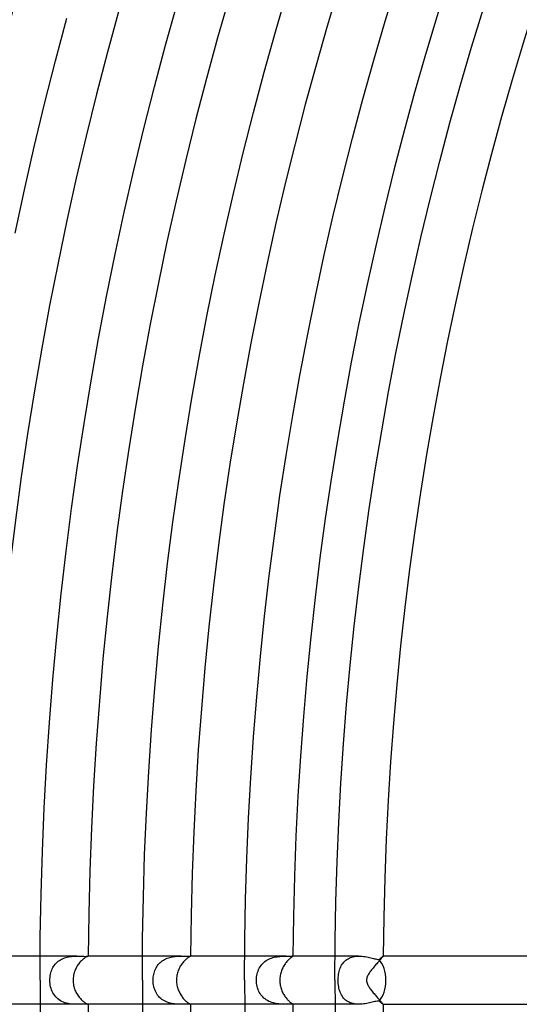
# Model space of a CAD drawing. Header units: millimetres. Extents: x -485 to 485, y -485 to 485.
# Tile 33 of 110: x -296 to -255, y -2 to 80. Entities that reach past the tile are written whole.
import ezdxf

# ---------------------------------------------------------------- set-up
doc = ezdxf.new("R2010")
doc.units = ezdxf.units.MM
doc.layers.add('HIDDEN', color=7, linetype='Continuous')
doc.layers.add('THICK', color=7, linetype='Continuous')

msp = doc.modelspace()

# ---------------------------------------------------------------- linework, layer by layer
at = {"layer": 'HIDDEN'}
for p, q in [((-291.447, 2), (-294.493, 2)), ((-292.99, 1.573), (-292.896, 1.641)), ((-292.896, 1.641), (-292.797, 1.703)), ((-292.797, 1.703), (-292.693, 1.76)), ((-292.693, 1.76), (-292.584, 1.81)), ((-292.584, 1.81), (-292.473, 1.853)), ((-292.473, 1.853), (-292.359, 1.889)), ((-292.359, 1.889), (-292.243, 1.92)), ((-292.243, 1.92), (-292.126, 1.945)), ((-292.126, 1.945), (-292.008, 1.964)), ((-292.008, 1.964), (-291.892, 1.979)), ((-291.892, 1.979), (-291.777, 1.989)), ((-291.777, 1.989), (-291.664, 1.996)), ((-291.664, 1.996), (-291.554, 1.999)), ((-291.554, 1.999), (-291.447, 2)), ((-291.447, 2), (-291.341, 1.999)), ((-291.341, 1.999), (-291.239, 1.997)), ((-291.239, 1.997), (-291.141, 1.994)), ((-291.141, 1.994), (-291.049, 1.991)), ((-291.049, 1.991), (-290.963, 1.988)), ((-290.963, 1.988), (-290.883, 1.986)), ((-290.883, 1.986), (-290.81, 1.984)), ((-290.81, 1.984), (-290.744, 1.984)), ((-290.744, 1.984), (-290.684, 1.984)), ((-290.684, 1.984), (-290.633, 1.986)), ((-290.633, 1.986), (-290.589, 1.988)), ((-290.589, 1.988), (-290.554, 1.991)), ((-290.554, 1.991), (-290.527, 1.994)), ((-290.527, 1.994), (-290.508, 1.997)), ((-290.508, 1.997), (-290.497, 1.999)), ((-290.497, 1.999), (-290.493, 2)), ((-290.493, 2), (-290.493, 2)), ((-290.493, 2), (-290.493, 2)), ((-290.493, 2), (-290.493, 2)), ((-290.493, 2), (-290.493, 2)), ((-290.493, 2), (-290.493, 2)), ((-290.493, 2), (-290.493, 2)), ((-282.767, 2), (-285.993, 2)), ((-284.347, 1.605), (-284.253, 1.668)), ((-284.253, 1.668), (-284.154, 1.725)), ((-284.154, 1.725), (-284.052, 1.776)), ((-284.052, 1.776), (-283.945, 1.821)), ((-283.945, 1.821), (-283.836, 1.86)), ((-283.836, 1.86), (-283.726, 1.894)), ((-283.726, 1.894), (-283.615, 1.921)), ((-283.615, 1.921), (-283.503, 1.944)), ((-283.503, 1.944), (-283.392, 1.962)), ((-283.392, 1.962), (-283.282, 1.976)), ((-283.282, 1.976), (-283.174, 1.986)), ((-283.174, 1.986), (-283.069, 1.993)), ((-283.069, 1.993), (-282.966, 1.997)), ((-282.966, 1.997), (-282.865, 1.999)), ((-282.865, 1.999), (-282.767, 2)), ((-282.767, 2), (-282.668, 2)), ((-282.668, 2), (-282.572, 1.998)), ((-282.572, 1.998), (-282.482, 1.997)), ((-282.482, 1.997), (-282.397, 1.995)), ((-282.397, 1.995), (-282.318, 1.994)), ((-282.318, 1.994), (-282.248, 1.994)), ((-282.248, 1.994), (-282.185, 1.994)), ((-282.185, 1.994), (-282.131, 1.995)), ((-282.131, 1.995), (-282.086, 1.996)), ((-282.086, 1.996), (-282.049, 1.998)), ((-282.049, 1.998), (-282.021, 2)), ((-282.021, 2), (-282.003, 2)), ((-281.993, 2), (-282.004, 2)), ((-282.003, 2), (-282, 2)), ((-282, 2), (-281.998, 2)), ((-281.998, 2), (-281.996, 2)), ((-281.996, 2), (-281.994, 1.999)), ((-281.994, 1.999), (-281.993, 1.999)), ((-281.993, 1.999), (-281.993, 1.998)), ((-274.043, 2), (-277.493, 2)), ((-275.716, 1.625), (-275.611, 1.69)), ((-275.611, 1.69), (-275.501, 1.748)), ((-275.501, 1.748), (-275.388, 1.798)), ((-275.388, 1.798), (-275.273, 1.842)), ((-275.273, 1.842), (-275.154, 1.88)), ((-275.154, 1.88), (-275.035, 1.911)), ((-275.035, 1.911), (-274.916, 1.936)), ((-274.916, 1.936), (-274.798, 1.956)), ((-274.798, 1.956), (-274.682, 1.971)), ((-274.682, 1.971), (-274.567, 1.982)), ((-274.567, 1.982), (-274.455, 1.99)), ((-274.455, 1.99), (-274.347, 1.995)), ((-274.347, 1.995), (-274.241, 1.998)), ((-274.241, 1.998), (-274.14, 2)), ((-274.14, 2), (-274.044, 2)), ((-274.044, 2), (-273.933, 2)), ((-273.933, 2), (-273.833, 2)), ((-273.833, 2), (-273.745, 1.999)), ((-273.745, 1.999), (-273.669, 1.999)), ((-273.669, 1.999), (-273.606, 2)), ((-273.606, 2), (-273.557, 2)), ((-273.557, 2), (-273.537, 2)), ((-273.493, 2), (-273.557, 2)), ((-273.537, 2), (-273.521, 2)), ((-273.521, 2), (-273.508, 1.999)), ((-273.508, 1.999), (-273.5, 1.997)), ((-273.5, 1.997), (-273.494, 1.994)), ((-273.494, 1.994), (-273.493, 1.991)), ((-268, 2), (-269.993, 2)), ((-269.177, 1.588), (-269.094, 1.66)), ((-269.094, 1.66), (-269.005, 1.725)), ((-269.005, 1.725), (-268.911, 1.784)), ((-268.911, 1.784), (-268.811, 1.836)), ((-268.811, 1.836), (-268.705, 1.881)), ((-268.705, 1.881), (-268.594, 1.919)), ((-268.594, 1.919), (-268.48, 1.949)), ((-268.48, 1.949), (-268.362, 1.972)), ((-268.362, 1.972), (-268.243, 1.988)), ((-268.243, 1.988), (-268.121, 1.997)), ((-268.121, 1.997), (-267.997, 2)), ((-267.997, 2), (-267.869, 1.997)), ((-267.869, 1.997), (-267.742, 1.988)), ((-267.742, 1.988), (-267.616, 1.974)), ((-267.616, 1.974), (-267.491, 1.957)), ((-267.491, 1.957), (-267.369, 1.936)), ((-267.369, 1.936), (-267.25, 1.912)), ((-267.25, 1.912), (-267.134, 1.887)), ((-267.134, 1.887), (-267.021, 1.861)), ((-267.021, 1.861), (-266.913, 1.835)), ((-266.913, 1.835), (-266.808, 1.809)), ((-266.808, 1.809), (-266.707, 1.785)), ((-266.707, 1.785), (-266.609, 1.763)), ((-266.609, 1.763), (-266.515, 1.743)), ((-266.515, 1.743), (-266.425, 1.728)), ((-266.425, 1.728), (-266.341, 1.717)), ((-266.341, 1.717), (-266.3, 1.753)), ((-266.3, 1.753), (-266.262, 1.786)), ((-266.262, 1.786), (-266.225, 1.818)), ((-266.225, 1.818), (-266.191, 1.848)), ((-266.191, 1.848), (-266.158, 1.875)), ((-266.158, 1.875), (-266.129, 1.9)), ((-266.129, 1.9), (-266.102, 1.923)), ((-266.102, 1.923), (-266.077, 1.943)), ((-266.077, 1.943), (-266.056, 1.96)), ((-266.056, 1.96), (-266.037, 1.974)), ((-266.037, 1.974), (-266.022, 1.985)), ((-266.022, 1.985), (-266.01, 1.994)), ((-266.01, 1.994), (-266.001, 1.998)), ((-266.001, 1.998), (-265.995, 2)), ((-265.992, 2), (-265.995, 2)), ((-265.995, 2), (-265.994, 2)), ((-265.994, 2), (-265.994, 2)), ((-265.994, 2), (-265.993, 1.999)), ((-265.993, 1.999), (-265.993, 1.999)), ((-265.993, 1.999), (-265.993, 1.998)), ((-265.993, 1.998), (-265.992, 1.997)), ((-293.569, 0.73), (-293.529, 0.84)), ((-293.529, 0.84), (-293.483, 0.946)), ((-293.483, 0.946), (-293.431, 1.049)), ((-293.431, 1.049), (-293.373, 1.147)), ((-293.373, 1.147), (-293.309, 1.242)), ((-293.309, 1.242), (-293.239, 1.332)), ((-293.239, 1.332), (-293.162, 1.417)), ((-293.162, 1.417), (-293.079, 1.498)), ((-293.079, 1.498), (-292.99, 1.573)), ((-284.992, 0.71), (-284.953, 0.818)), ((-284.953, 0.818), (-284.909, 0.922)), ((-284.909, 0.922), (-284.859, 1.022)), ((-284.859, 1.022), (-284.803, 1.118)), ((-284.803, 1.118), (-284.742, 1.211)), ((-284.742, 1.211), (-284.674, 1.299)), ((-284.674, 1.299), (-284.601, 1.383)), ((-284.601, 1.383), (-284.522, 1.462)), ((-284.522, 1.462), (-284.437, 1.537)), ((-284.437, 1.537), (-284.347, 1.605)), ((-276.387, 0.765), (-276.34, 0.882)), ((-276.34, 0.882), (-276.285, 0.994)), ((-276.285, 0.994), (-276.223, 1.101)), ((-276.223, 1.101), (-276.155, 1.203)), ((-276.155, 1.203), (-276.08, 1.299)), ((-276.08, 1.299), (-275.999, 1.389)), ((-275.999, 1.389), (-275.911, 1.474)), ((-275.911, 1.474), (-275.817, 1.552)), ((-275.817, 1.552), (-275.716, 1.625)), ((-269.65, 0.721), (-269.62, 0.833)), ((-269.62, 0.833), (-269.584, 0.942)), ((-269.584, 0.942), (-269.543, 1.048)), ((-269.543, 1.048), (-269.497, 1.149)), ((-269.497, 1.149), (-269.445, 1.247)), ((-269.445, 1.247), (-269.387, 1.339)), ((-269.387, 1.339), (-269.323, 1.427)), ((-269.323, 1.427), (-269.253, 1.51)), ((-269.253, 1.51), (-269.177, 1.588)), ((-293.684, 0), (-293.68, 0.128)), ((-293.68, -0.14), (-293.684, 0)), ((-293.68, 0.128), (-293.67, 0.254)), ((-293.67, 0.254), (-293.654, 0.378)), ((-293.654, 0.378), (-293.632, 0.499)), ((-293.632, 0.499), (-293.603, 0.616)), ((-293.603, 0.616), (-293.569, 0.73)), ((-285.103, 0), (-285.1, 0.123)), ((-285.1, -0.133), (-285.103, 0)), ((-285.1, 0.123), (-285.091, 0.245)), ((-285.091, 0.245), (-285.075, 0.366)), ((-285.075, 0.366), (-285.053, 0.484)), ((-285.053, 0.484), (-285.026, 0.599)), ((-285.026, 0.599), (-284.992, 0.71)), ((-276.521, 0), (-276.518, 0.131)), ((-276.517, -0.13), (-276.521, 0)), ((-276.518, 0.131), (-276.506, 0.261)), ((-276.506, 0.261), (-276.488, 0.39)), ((-276.488, 0.39), (-276.462, 0.518)), ((-276.462, 0.518), (-276.428, 0.644)), ((-276.428, 0.644), (-276.387, 0.765)), ((-269.732, 0), (-269.73, 0.123)), ((-269.73, 0.123), (-269.723, 0.245)), ((-269.723, 0.245), (-269.712, 0.367)), ((-269.712, 0.367), (-269.696, 0.487)), ((-269.696, 0.487), (-269.676, 0.605)), ((-269.676, 0.605), (-269.65, 0.721)), ((-293.668, -0.278), (-293.68, -0.14)), ((-293.648, -0.415), (-293.668, -0.278)), ((-293.62, -0.55), (-293.648, -0.415)), ((-293.584, -0.682), (-293.62, -0.55)), ((-293.541, -0.81), (-293.584, -0.682)), ((-293.489, -0.933), (-293.541, -0.81)), ((-285.089, -0.266), (-285.1, -0.133)), ((-285.07, -0.397), (-285.089, -0.266)), ((-285.044, -0.526), (-285.07, -0.397)), ((-285.01, -0.653), (-285.044, -0.526)), ((-284.969, -0.776), (-285.01, -0.653)), ((-284.921, -0.896), (-284.969, -0.776)), ((-276.507, -0.259), (-276.517, -0.13)), ((-276.488, -0.387), (-276.507, -0.259)), ((-276.463, -0.513), (-276.488, -0.387)), ((-276.43, -0.637), (-276.463, -0.513)), ((-276.39, -0.758), (-276.43, -0.637)), ((-276.342, -0.875), (-276.39, -0.758)), ((-269.73, -0.136), (-269.732, 0)), ((-269.721, -0.272), (-269.73, -0.136)), ((-269.707, -0.406), (-269.721, -0.272)), ((-269.688, -0.535), (-269.707, -0.406)), ((-269.664, -0.66), (-269.688, -0.535)), ((-269.635, -0.78), (-269.664, -0.66)), ((-269.6, -0.895), (-269.635, -0.78)), ((-293.429, -1.052), (-293.489, -0.933)), ((-293.361, -1.166), (-293.429, -1.052)), ((-293.285, -1.274), (-293.361, -1.166)), ((-293.201, -1.375), (-293.285, -1.274)), ((-293.11, -1.469), (-293.201, -1.375)), ((-293.011, -1.556), (-293.11, -1.469)), ((-292.905, -1.635), (-293.011, -1.556)), ((-292.794, -1.705), (-292.905, -1.635)), ((-284.864, -1.011), (-284.921, -0.896)), ((-284.8, -1.122), (-284.864, -1.011)), ((-284.729, -1.228), (-284.8, -1.122)), ((-284.65, -1.327), (-284.729, -1.228)), ((-284.565, -1.421), (-284.65, -1.327)), ((-284.472, -1.507), (-284.565, -1.421)), ((-284.372, -1.587), (-284.472, -1.507)), ((-284.267, -1.659), (-284.372, -1.587)), ((-276.287, -0.989), (-276.342, -0.875)), ((-276.225, -1.098), (-276.287, -0.989)), ((-276.156, -1.202), (-276.225, -1.098)), ((-276.079, -1.3), (-276.156, -1.202)), ((-275.995, -1.393), (-276.079, -1.3)), ((-275.904, -1.48), (-275.995, -1.393)), ((-275.808, -1.559), (-275.904, -1.48)), ((-275.706, -1.632), (-275.808, -1.559)), ((-275.598, -1.697), (-275.706, -1.632)), ((-269.561, -1.005), (-269.6, -0.895)), ((-269.516, -1.11), (-269.561, -1.005)), ((-269.465, -1.211), (-269.516, -1.11)), ((-269.407, -1.308), (-269.465, -1.211)), ((-269.344, -1.4), (-269.407, -1.308)), ((-269.274, -1.487), (-269.344, -1.4)), ((-269.198, -1.568), (-269.274, -1.487)), ((-269.115, -1.643), (-269.198, -1.568)), ((-291.447, -2), (-294.493, -2)), ((-292.678, -1.767), (-292.794, -1.705)), ((-292.557, -1.821), (-292.678, -1.767)), ((-292.432, -1.867), (-292.557, -1.821)), ((-292.305, -1.904), (-292.432, -1.867)), ((-292.177, -1.935), (-292.305, -1.904)), ((-292.05, -1.958), (-292.177, -1.935)), ((-291.923, -1.975), (-292.05, -1.958)), ((-291.799, -1.987), (-291.923, -1.975)), ((-291.678, -1.995), (-291.799, -1.987)), ((-291.56, -1.999), (-291.678, -1.995)), ((-291.447, -2), (-291.56, -1.999)), ((-291.331, -1.999), (-291.447, -2)), ((-291.22, -1.996), (-291.331, -1.999)), ((-291.114, -1.993), (-291.22, -1.996)), ((-291.013, -1.99), (-291.114, -1.993)), ((-290.919, -1.986), (-291.013, -1.99)), ((-290.832, -1.984), (-290.919, -1.986)), ((-290.753, -1.983), (-290.832, -1.984)), ((-290.684, -1.984), (-290.753, -1.983)), ((-290.626, -1.986), (-290.684, -1.984)), ((-290.578, -1.989), (-290.626, -1.986)), ((-290.541, -1.992), (-290.578, -1.989)), ((-290.514, -1.996), (-290.541, -1.992)), ((-290.498, -1.999), (-290.514, -1.996)), ((-290.493, -2), (-290.498, -1.999)), ((-290.493, -2), (-290.493, -2)), ((-290.493, -2), (-290.493, -2)), ((-290.493, -2), (-290.493, -2)), ((-290.493, -2), (-290.493, -2)), ((-290.493, -2), (-290.493, -2)), ((-290.493, -2), (-290.493, -2)), ((-282.766, -2), (-285.993, -2)), ((-284.157, -1.723), (-284.267, -1.659)), ((-284.044, -1.78), (-284.157, -1.723)), ((-283.926, -1.829), (-284.044, -1.78)), ((-283.805, -1.871), (-283.926, -1.829)), ((-283.683, -1.905), (-283.805, -1.871)), ((-283.561, -1.933), (-283.683, -1.905)), ((-283.439, -1.955), (-283.561, -1.933)), ((-283.319, -1.972), (-283.439, -1.955)), ((-283.202, -1.984), (-283.319, -1.972)), ((-283.088, -1.992), (-283.202, -1.984)), ((-282.977, -1.997), (-283.088, -1.992)), ((-282.87, -1.999), (-282.977, -1.997)), ((-282.767, -2), (-282.87, -1.999)), ((-282.659, -1.999), (-282.767, -2)), ((-282.556, -1.998), (-282.659, -1.999)), ((-282.46, -1.996), (-282.556, -1.998)), ((-282.37, -1.995), (-282.46, -1.996)), ((-282.287, -1.994), (-282.37, -1.995)), ((-282.214, -1.994), (-282.287, -1.994)), ((-282.151, -1.995), (-282.214, -1.994)), ((-282.098, -1.996), (-282.151, -1.995)), ((-282.056, -1.998), (-282.098, -1.996)), ((-282.024, -1.999), (-282.056, -1.998)), ((-282.004, -2), (-282.024, -1.999)), ((-282, -2), (-282.004, -2)), ((-281.993, -2), (-282.004, -2)), ((-281.998, -2), (-282, -2)), ((-281.996, -2), (-281.998, -2)), ((-281.994, -1.999), (-281.996, -2)), ((-281.993, -1.999), (-281.994, -1.999)), ((-281.993, -1.998), (-281.993, -1.999)), ((-274.043, -2), (-277.493, -2)), ((-275.486, -1.755), (-275.598, -1.697)), ((-275.371, -1.805), (-275.486, -1.755)), ((-275.254, -1.848), (-275.371, -1.805)), ((-275.136, -1.885), (-275.254, -1.848)), ((-275.017, -1.915), (-275.136, -1.885)), ((-274.898, -1.939), (-275.017, -1.915)), ((-274.781, -1.958), (-274.898, -1.939)), ((-274.667, -1.973), (-274.781, -1.958)), ((-274.554, -1.983), (-274.667, -1.973)), ((-274.445, -1.991), (-274.554, -1.983)), ((-274.339, -1.996), (-274.445, -1.991)), ((-274.236, -1.998), (-274.339, -1.996)), ((-274.138, -2), (-274.236, -1.998)), ((-274.044, -2), (-274.138, -2)), ((-273.948, -2), (-274.044, -2)), ((-273.86, -1.999), (-273.948, -2)), ((-273.78, -1.999), (-273.86, -1.999)), ((-273.71, -1.999), (-273.78, -1.999)), ((-273.649, -1.999), (-273.71, -1.999)), ((-273.598, -2), (-273.649, -1.999)), ((-273.557, -2), (-273.598, -2)), ((-273.537, -2), (-273.557, -2)), ((-273.493, -2), (-273.557, -2)), ((-273.521, -1.999), (-273.537, -2)), ((-273.508, -1.999), (-273.521, -1.999)), ((-273.5, -1.997), (-273.508, -1.999)), ((-273.494, -1.995), (-273.5, -1.997)), ((-273.493, -1.991), (-273.494, -1.995)), ((-268, -2), (-269.993, -2)), ((-269.026, -1.711), (-269.115, -1.643)), ((-268.93, -1.773), (-269.026, -1.711)), ((-268.828, -1.828), (-268.93, -1.773)), ((-268.72, -1.875), (-268.828, -1.828)), ((-268.609, -1.914), (-268.72, -1.875)), ((-268.492, -1.946), (-268.609, -1.914)), ((-268.372, -1.97), (-268.492, -1.946)), ((-268.248, -1.987), (-268.372, -1.97)), ((-268.124, -1.997), (-268.248, -1.987)), ((-267.998, -2), (-268.124, -1.997)), ((-267.868, -1.997), (-267.998, -2)), ((-267.738, -1.988), (-267.868, -1.997)), ((-267.609, -1.974), (-267.738, -1.988)), ((-267.482, -1.955), (-267.609, -1.974)), ((-267.358, -1.934), (-267.482, -1.955)), ((-267.236, -1.909), (-267.358, -1.934)), ((-267.119, -1.883), (-267.236, -1.909)), ((-267.004, -1.857), (-267.119, -1.883)), ((-266.894, -1.83), (-267.004, -1.857)), ((-266.789, -1.804), (-266.894, -1.83)), ((-266.688, -1.78), (-266.789, -1.804)), ((-266.592, -1.759), (-266.688, -1.78)), ((-266.502, -1.741), (-266.592, -1.759)), ((-266.418, -1.727), (-266.502, -1.741)), ((-266.341, -1.717), (-266.418, -1.727)), ((-266.301, -1.753), (-266.341, -1.717)), ((-266.262, -1.786), (-266.301, -1.753)), ((-266.225, -1.818), (-266.262, -1.786)), ((-266.191, -1.848), (-266.225, -1.818)), ((-266.159, -1.875), (-266.191, -1.848)), ((-266.129, -1.9), (-266.159, -1.875)), ((-266.102, -1.923), (-266.129, -1.9)), ((-266.077, -1.943), (-266.102, -1.923)), ((-266.056, -1.96), (-266.077, -1.943)), ((-266.038, -1.974), (-266.056, -1.96)), ((-266.022, -1.985), (-266.038, -1.974)), ((-266.01, -1.993), (-266.022, -1.985)), ((-266.001, -1.998), (-266.01, -1.993)), ((-265.995, -2), (-266.001, -1.998)), ((-265.995, -2), (-265.992, -2)), ((-265.994, -2), (-265.995, -2)), ((-265.993, -1.999), (-265.994, -2)), ((-265.994, -2), (-265.994, -2)), ((-265.992, -1.997), (-265.993, -1.998)), ((-265.993, -1.998), (-265.993, -1.999)), ((-265.993, -1.999), (-265.993, -1.999))]:
    msp.add_line(p, q, dxfattribs=at)
for start_param, end_param in [(-1.570796, -0.538305), (-2.603287, -1.570796)]:
    msp.add_ellipse((-266.944, 0), major_axis=(0, 2), ratio=0.588403, start_param=start_param, end_param=end_param, dxfattribs=at)
at = {"layer": 'THICK'}
for p, q in [((-265.824, 79.648), (-264.839, 82.866)), ((-274.942, 78.758), (-273.967, 82.087)), ((-284.076, 77.659), (-283.113, 81.099)), ((-258.64, 77.495), (-257.681, 80.626)), ((-293.223, 76.349), (-292.275, 79.9)), ((-266.771, 76.417), (-265.824, 79.648)), ((-275.877, 75.417), (-274.942, 78.758)), ((-284.997, 74.208), (-284.076, 77.659)), ((-259.561, 74.352), (-258.64, 77.495)), ((-294.128, 72.787), (-293.223, 76.349)), ((-267.678, 73.176), (-266.771, 76.417)), ((-276.772, 72.066), (-275.877, 75.417)), ((-285.876, 70.745), (-284.997, 74.208)), ((-260.443, 71.198), (-259.561, 74.352)), ((-294.989, 69.214), (-294.128, 72.787)), ((-268.546, 69.924), (-267.678, 73.176)), ((-277.625, 68.703), (-276.772, 72.066)), ((-261.288, 68.034), (-260.443, 71.198)), ((-286.714, 67.273), (-285.876, 70.745)), ((-269.374, 66.661), (-268.546, 69.924)), ((-295.807, 65.631), (-294.989, 69.214)), ((-278.438, 65.331), (-277.625, 68.703)), ((-262.094, 64.86), (-261.288, 68.034)), ((-287.508, 63.79), (-286.714, 67.273)), ((-270.163, 63.389), (-269.374, 66.661)), ((-296.581, 62.038), (-295.807, 65.631)), ((-279.21, 61.949), (-278.438, 65.331)), ((-262.861, 61.676), (-262.094, 64.86)), ((-288.261, 60.298), (-287.508, 63.79)), ((-270.912, 60.108), (-270.163, 63.389)), ((-279.941, 58.558), (-279.21, 61.949)), ((-263.59, 58.483), (-262.861, 61.676)), ((-288.971, 56.797), (-288.261, 60.298)), ((-271.621, 56.817), (-270.912, 60.108)), ((-280.631, 55.158), (-279.941, 58.558)), ((-264.28, 55.282), (-263.59, 58.483)), ((-289.639, 53.288), (-288.971, 56.797)), ((-272.29, 53.518), (-271.621, 56.817)), ((-281.279, 51.75), (-280.631, 55.158)), ((-264.931, 52.072), (-264.28, 55.282)), ((-290.264, 49.771), (-289.639, 53.288)), ((-272.919, 50.212), (-272.29, 53.518)), ((-281.886, 48.334), (-281.279, 51.75)), ((-265.543, 48.855), (-264.931, 52.072)), ((-273.508, 46.898), (-272.919, 50.212)), ((-290.846, 46.246), (-290.264, 49.771)), ((-282.452, 44.912), (-281.886, 48.334)), ((-266.116, 45.63), (-265.543, 48.855)), ((-274.057, 43.577), (-273.508, 46.898)), ((-291.386, 42.715), (-290.846, 46.246)), ((-266.65, 42.399), (-266.116, 45.63)), ((-282.976, 41.482), (-282.452, 44.912)), ((-274.566, 40.249), (-274.057, 43.577)), ((-291.882, 39.178), (-291.386, 42.715)), ((-267.145, 39.162), (-266.65, 42.399)), ((-283.458, 38.047), (-282.976, 41.482)), ((-275.034, 36.916), (-274.566, 40.249)), ((-292.336, 35.634), (-291.882, 39.178)), ((-267.6, 35.918), (-267.145, 39.162)), ((-283.899, 34.606), (-283.458, 38.047)), ((-275.461, 33.577), (-275.034, 36.916)), ((-292.747, 32.086), (-292.336, 35.634)), ((-268.016, 32.67), (-267.6, 35.918)), ((-284.297, 31.16), (-283.899, 34.606)), ((-275.848, 30.234), (-275.461, 33.577)), ((-293.115, 28.533), (-292.747, 32.086)), ((-268.393, 29.417), (-268.016, 32.67)), ((-284.655, 27.709), (-284.297, 31.16)), ((-276.195, 26.886), (-275.848, 30.234)), ((-268.73, 26.159), (-268.393, 29.417)), ((-293.439, 24.975), (-293.115, 28.533)), ((-284.97, 24.254), (-284.655, 27.709)), ((-276.5, 23.534), (-276.195, 26.886)), ((-269.027, 22.898), (-268.73, 26.159)), ((-293.72, 21.414), (-293.439, 24.975)), ((-285.243, 20.796), (-284.97, 24.254)), ((-276.765, 20.178), (-276.5, 23.534)), ((-269.285, 19.633), (-269.027, 22.898)), ((-293.959, 17.85), (-293.72, 21.414)), ((-285.474, 17.335), (-285.243, 20.796)), ((-276.99, 16.82), (-276.765, 20.178)), ((-269.504, 16.365), (-269.285, 19.633)), ((-294.153, 14.283), (-293.959, 17.85)), ((-285.663, 13.871), (-285.474, 17.335)), ((-277.173, 13.459), (-276.99, 16.82)), ((-269.682, 13.095), (-269.504, 16.365)), ((-294.305, 10.714), (-294.153, 14.283)), ((-285.811, 10.405), (-285.663, 13.871)), ((-277.316, 10.096), (-277.173, 13.459)), ((-269.821, 9.823), (-269.682, 13.095)), ((-294.413, 7.144), (-294.305, 10.714)), ((-285.916, 6.938), (-285.811, 10.405)), ((-277.418, 6.731), (-277.316, 10.096)), ((-269.921, 6.549), (-269.821, 9.823)), ((-294.478, 3.572), (-294.413, 7.144)), ((-285.979, 3.469), (-285.916, 6.938)), ((-277.48, 3.366), (-277.418, 6.731)), ((-269.98, 3.275), (-269.921, 6.549)), ((-294.5, 0), (-294.478, 3.572)), ((-286, 0), (-285.979, 3.469)), ((-277.5, 0), (-277.48, 3.366)), ((-270, 0), (-269.98, 3.275)), ((-294.493, 2), (-299.003, 2)), ((-291.01, 1.673), (-291.069, 1.617)), ((-290.953, 1.724), (-291.01, 1.673)), ((-290.897, 1.77), (-290.953, 1.724)), ((-290.843, 1.812), (-290.897, 1.77)), ((-290.791, 1.848), (-290.843, 1.812)), ((-290.742, 1.881), (-290.791, 1.848)), ((-290.697, 1.908), (-290.742, 1.881)), ((-290.656, 1.931), (-290.697, 1.908)), ((-290.619, 1.95), (-290.656, 1.931)), ((-290.586, 1.966), (-290.619, 1.95)), ((-290.559, 1.978), (-290.586, 1.966)), ((-290.536, 1.987), (-290.559, 1.978)), ((-290.518, 1.993), (-290.536, 1.987)), ((-290.504, 1.997), (-290.518, 1.993)), ((-290.496, 1.999), (-290.504, 1.997)), ((-290.493, 2), (-290.496, 1.999)), ((-285.993, 2), (-290.493, 2)), ((-282.476, 1.64), (-282.53, 1.584)), ((-282.422, 1.693), (-282.476, 1.64)), ((-282.369, 1.74), (-282.422, 1.693)), ((-282.318, 1.783), (-282.369, 1.74)), ((-282.27, 1.822), (-282.318, 1.783)), ((-282.225, 1.855), (-282.27, 1.822)), ((-282.183, 1.885), (-282.225, 1.855)), ((-282.144, 1.91), (-282.183, 1.885)), ((-282.11, 1.931), (-282.144, 1.91)), ((-282.079, 1.949), (-282.11, 1.931)), ((-282.053, 1.964), (-282.079, 1.949)), ((-282.032, 1.975), (-282.053, 1.964)), ((-282.015, 1.984), (-282.032, 1.975)), ((-282.003, 1.99), (-282.015, 1.984)), ((-281.995, 1.995), (-282.003, 1.99)), ((-281.993, 1.998), (-281.995, 1.995)), ((-277.493, 2), (-281.993, 2)), ((-273.895, 1.655), (-273.945, 1.602)), ((-273.847, 1.704), (-273.895, 1.655)), ((-273.799, 1.748), (-273.847, 1.704)), ((-273.754, 1.789), (-273.799, 1.748)), ((-273.711, 1.824), (-273.754, 1.789)), ((-273.672, 1.856), (-273.711, 1.824)), ((-273.636, 1.883), (-273.672, 1.856)), ((-273.603, 1.907), (-273.636, 1.883)), ((-273.574, 1.928), (-273.603, 1.907)), ((-273.55, 1.945), (-273.574, 1.928)), ((-273.529, 1.959), (-273.55, 1.945)), ((-273.513, 1.97), (-273.529, 1.959)), ((-273.502, 1.979), (-273.513, 1.97)), ((-273.495, 1.986), (-273.502, 1.979)), ((-273.493, 1.991), (-273.495, 1.986)), ((-269.993, 2), (-273.493, 2)), ((-266.259, 1.675), (-266.308, 1.619)), ((-266.213, 1.727), (-266.259, 1.675)), ((-266.17, 1.776), (-266.213, 1.727)), ((-266.13, 1.821), (-266.17, 1.776)), ((-266.095, 1.862), (-266.13, 1.821)), ((-266.065, 1.898), (-266.095, 1.862)), ((-266.04, 1.929), (-266.065, 1.898)), ((-266.019, 1.954), (-266.04, 1.929)), ((-266.005, 1.975), (-266.019, 1.954)), ((-265.996, 1.989), (-266.005, 1.975)), ((-265.992, 1.997), (-265.996, 1.989)), ((-244.992, 2), (-265.992, 2)), ((-291.594, 0.823), (-291.631, 0.726)), ((-291.554, 0.917), (-291.594, 0.823)), ((-291.509, 1.009), (-291.554, 0.917)), ((-291.462, 1.098), (-291.509, 1.009)), ((-291.411, 1.184), (-291.462, 1.098)), ((-291.358, 1.266), (-291.411, 1.184)), ((-291.302, 1.345), (-291.358, 1.266)), ((-291.245, 1.419), (-291.302, 1.345)), ((-291.187, 1.489), (-291.245, 1.419)), ((-291.128, 1.555), (-291.187, 1.489)), ((-291.069, 1.617), (-291.128, 1.555)), ((-282.98, 0.893), (-283.017, 0.801)), ((-282.939, 0.983), (-282.98, 0.893)), ((-282.895, 1.071), (-282.939, 0.983)), ((-282.848, 1.155), (-282.895, 1.071)), ((-282.799, 1.235), (-282.848, 1.155)), ((-282.747, 1.313), (-282.799, 1.235)), ((-282.694, 1.387), (-282.747, 1.313)), ((-282.64, 1.457), (-282.694, 1.387)), ((-282.585, 1.522), (-282.64, 1.457)), ((-282.53, 1.584), (-282.585, 1.522)), ((-274.41, 0.863), (-274.444, 0.773)), ((-274.372, 0.951), (-274.41, 0.863)), ((-274.332, 1.036), (-274.372, 0.951)), ((-274.289, 1.119), (-274.332, 1.036)), ((-274.243, 1.199), (-274.289, 1.119)), ((-274.196, 1.275), (-274.243, 1.199)), ((-274.148, 1.348), (-274.196, 1.275)), ((-274.098, 1.417), (-274.148, 1.348)), ((-274.047, 1.483), (-274.098, 1.417)), ((-273.996, 1.545), (-274.047, 1.483)), ((-273.945, 1.602), (-273.996, 1.545)), ((-266.949, 0.866), (-267.006, 0.792)), ((-266.891, 0.94), (-266.949, 0.866)), ((-266.831, 1.014), (-266.891, 0.94)), ((-266.77, 1.087), (-266.831, 1.014)), ((-266.71, 1.159), (-266.77, 1.087)), ((-266.649, 1.23), (-266.71, 1.159)), ((-266.589, 1.299), (-266.649, 1.23)), ((-266.53, 1.367), (-266.589, 1.299)), ((-266.472, 1.433), (-266.53, 1.367)), ((-266.415, 1.498), (-266.472, 1.433)), ((-266.361, 1.559), (-266.415, 1.498)), ((-266.308, 1.619), (-266.361, 1.559)), ((-291.754, 0.106), (-291.756, 0)), ((-291.746, 0.212), (-291.754, 0.106)), ((-291.733, 0.317), (-291.746, 0.212)), ((-291.715, 0.421), (-291.733, 0.317)), ((-291.691, 0.525), (-291.715, 0.421)), ((-291.663, 0.626), (-291.691, 0.525)), ((-291.631, 0.726), (-291.663, 0.626)), ((-283.164, 0.103), (-283.167, 0)), ((-283.157, 0.206), (-283.164, 0.103)), ((-283.145, 0.308), (-283.157, 0.206)), ((-283.128, 0.41), (-283.145, 0.308)), ((-283.107, 0.51), (-283.128, 0.41)), ((-283.081, 0.609), (-283.107, 0.51)), ((-283.051, 0.706), (-283.081, 0.609)), ((-283.017, 0.801), (-283.051, 0.706)), ((-274.577, 0.099), (-274.579, 0)), ((-274.57, 0.199), (-274.577, 0.099)), ((-274.56, 0.297), (-274.57, 0.199)), ((-274.544, 0.395), (-274.56, 0.297)), ((-274.525, 0.492), (-274.544, 0.395)), ((-274.502, 0.587), (-274.525, 0.492)), ((-274.475, 0.681), (-274.502, 0.587)), ((-274.444, 0.773), (-274.475, 0.681)), ((-267.371, 0.074), (-267.375, 0)), ((-267.375, 0), (-267.37, -0.083)), ((-267.359, 0.148), (-267.371, 0.074)), ((-267.34, 0.22), (-267.359, 0.148)), ((-267.314, 0.29), (-267.34, 0.22)), ((-267.284, 0.359), (-267.314, 0.29)), ((-267.248, 0.429), (-267.284, 0.359)), ((-267.207, 0.501), (-267.248, 0.429)), ((-267.162, 0.573), (-267.207, 0.501)), ((-267.113, 0.646), (-267.162, 0.573)), ((-267.061, 0.719), (-267.113, 0.646)), ((-267.006, 0.792), (-267.061, 0.719)), ((-291.756, 0), (-291.754, -0.109)), ((-291.754, -0.109), (-291.745, -0.216)), ((-291.745, -0.216), (-291.732, -0.322)), ((-291.732, -0.322), (-291.714, -0.425)), ((-291.714, -0.425), (-291.691, -0.526)), ((-291.691, -0.526), (-291.664, -0.625)), ((-291.664, -0.625), (-291.633, -0.721)), ((-291.633, -0.721), (-291.598, -0.814)), ((-291.598, -0.814), (-291.559, -0.905)), ((-283.167, 0), (-283.164, -0.107)), ((-283.164, -0.107), (-283.156, -0.212)), ((-283.156, -0.212), (-283.144, -0.315)), ((-283.144, -0.315), (-283.127, -0.416)), ((-283.127, -0.416), (-283.105, -0.515)), ((-283.105, -0.515), (-283.08, -0.612)), ((-283.08, -0.612), (-283.051, -0.707)), ((-283.051, -0.707), (-283.018, -0.799)), ((-283.018, -0.799), (-282.982, -0.888)), ((-274.579, 0), (-274.577, -0.104)), ((-274.577, -0.104), (-274.57, -0.206)), ((-274.57, -0.206), (-274.558, -0.307)), ((-274.558, -0.307), (-274.542, -0.406)), ((-274.542, -0.406), (-274.523, -0.503)), ((-274.523, -0.503), (-274.499, -0.598)), ((-274.499, -0.598), (-274.472, -0.69)), ((-274.472, -0.69), (-274.441, -0.78)), ((-274.441, -0.78), (-274.408, -0.868)), ((-267.37, -0.083), (-267.355, -0.164)), ((-267.355, -0.164), (-267.332, -0.244)), ((-267.332, -0.244), (-267.301, -0.322)), ((-267.301, -0.322), (-267.265, -0.398)), ((-267.265, -0.398), (-267.224, -0.472)), ((-267.224, -0.472), (-267.18, -0.544)), ((-267.18, -0.544), (-267.136, -0.612)), ((-267.136, -0.612), (-267.089, -0.68)), ((-267.089, -0.68), (-267.038, -0.75)), ((-267.038, -0.75), (-266.985, -0.82)), ((-291.559, -0.905), (-291.517, -0.994)), ((-291.517, -0.994), (-291.472, -1.08)), ((-291.472, -1.08), (-291.424, -1.163)), ((-291.424, -1.163), (-291.373, -1.243)), ((-291.373, -1.243), (-291.32, -1.321)), ((-291.32, -1.321), (-291.264, -1.395)), ((-291.264, -1.395), (-291.208, -1.465)), ((-291.208, -1.465), (-291.15, -1.531)), ((-291.15, -1.531), (-291.092, -1.593)), ((-291.092, -1.593), (-291.034, -1.65)), ((-282.982, -0.888), (-282.943, -0.975)), ((-282.943, -0.975), (-282.9, -1.06)), ((-282.9, -1.06), (-282.855, -1.142)), ((-282.855, -1.142), (-282.807, -1.221)), ((-282.807, -1.221), (-282.758, -1.298)), ((-282.758, -1.298), (-282.706, -1.371)), ((-282.706, -1.371), (-282.653, -1.441)), ((-282.653, -1.441), (-282.599, -1.506)), ((-282.599, -1.506), (-282.545, -1.568)), ((-282.545, -1.568), (-282.491, -1.625)), ((-282.491, -1.625), (-282.437, -1.678)), ((-274.408, -0.868), (-274.371, -0.953)), ((-274.371, -0.953), (-274.332, -1.036)), ((-274.332, -1.036), (-274.29, -1.117)), ((-274.29, -1.117), (-274.246, -1.195)), ((-274.246, -1.195), (-274.2, -1.27)), ((-274.2, -1.27), (-274.152, -1.342)), ((-274.152, -1.342), (-274.103, -1.411)), ((-274.103, -1.411), (-274.053, -1.476)), ((-274.053, -1.476), (-274.003, -1.537)), ((-274.003, -1.537), (-273.952, -1.594)), ((-273.952, -1.594), (-273.903, -1.647)), ((-266.985, -0.82), (-266.93, -0.891)), ((-266.93, -0.891), (-266.872, -0.963)), ((-266.872, -0.963), (-266.813, -1.035)), ((-266.813, -1.035), (-266.753, -1.107)), ((-266.753, -1.107), (-266.692, -1.179)), ((-266.692, -1.179), (-266.631, -1.251)), ((-266.631, -1.251), (-266.571, -1.32)), ((-266.571, -1.32), (-266.512, -1.387)), ((-266.512, -1.387), (-266.455, -1.453)), ((-266.455, -1.453), (-266.4, -1.515)), ((-266.4, -1.515), (-266.347, -1.575)), ((-266.347, -1.575), (-266.296, -1.633)), ((-266.296, -1.633), (-266.248, -1.687)), ((-294.493, -2), (-299.003, -2)), ((-291.034, -1.65), (-290.976, -1.703)), ((-290.976, -1.703), (-290.919, -1.752)), ((-290.919, -1.752), (-290.864, -1.796)), ((-290.864, -1.796), (-290.811, -1.835)), ((-290.811, -1.835), (-290.761, -1.869)), ((-290.761, -1.869), (-290.714, -1.898)), ((-290.714, -1.898), (-290.67, -1.924)), ((-290.67, -1.924), (-290.631, -1.945)), ((-290.631, -1.945), (-290.596, -1.962)), ((-290.596, -1.962), (-290.566, -1.975)), ((-290.566, -1.975), (-290.541, -1.985)), ((-290.541, -1.985), (-290.521, -1.992)), ((-290.521, -1.992), (-290.506, -1.997)), ((-290.506, -1.997), (-290.497, -1.999)), ((-290.497, -1.999), (-290.493, -2)), ((-285.993, -2), (-290.493, -2)), ((-282.437, -1.678), (-282.384, -1.727)), ((-282.384, -1.727), (-282.332, -1.772)), ((-282.332, -1.772), (-282.283, -1.812)), ((-282.283, -1.812), (-282.237, -1.847)), ((-282.237, -1.847), (-282.193, -1.878)), ((-282.193, -1.878), (-282.153, -1.904)), ((-282.153, -1.904), (-282.117, -1.927)), ((-282.117, -1.927), (-282.085, -1.946)), ((-282.085, -1.946), (-282.057, -1.961)), ((-282.057, -1.961), (-282.034, -1.974)), ((-282.034, -1.974), (-282.016, -1.983)), ((-282.016, -1.983), (-282.003, -1.99)), ((-282.003, -1.99), (-281.996, -1.995)), ((-281.996, -1.995), (-281.993, -1.998)), ((-277.493, -2), (-281.993, -2)), ((-273.903, -1.647), (-273.854, -1.697)), ((-273.854, -1.697), (-273.806, -1.742)), ((-273.806, -1.742), (-273.761, -1.783)), ((-273.761, -1.783), (-273.718, -1.819)), ((-273.718, -1.819), (-273.678, -1.851)), ((-273.678, -1.851), (-273.641, -1.88)), ((-273.641, -1.88), (-273.608, -1.904)), ((-273.608, -1.904), (-273.578, -1.925)), ((-273.578, -1.925), (-273.552, -1.943)), ((-273.552, -1.943), (-273.531, -1.957)), ((-273.531, -1.957), (-273.515, -1.969)), ((-273.515, -1.969), (-273.503, -1.979)), ((-273.503, -1.979), (-273.495, -1.986)), ((-273.495, -1.986), (-273.493, -1.991)), ((-269.993, -2), (-273.493, -2)), ((-266.248, -1.687), (-266.203, -1.738)), ((-266.203, -1.738), (-266.162, -1.785)), ((-266.162, -1.785), (-266.125, -1.828)), ((-266.125, -1.828), (-266.091, -1.867)), ((-266.091, -1.867), (-266.062, -1.902)), ((-266.062, -1.902), (-266.038, -1.931)), ((-266.038, -1.931), (-266.018, -1.956)), ((-266.018, -1.956), (-266.004, -1.976)), ((-266.004, -1.976), (-265.995, -1.989)), ((-265.995, -1.989), (-265.992, -1.997)), ((-265.992, -2), (-244.992, -2))]:
    msp.add_line(p, q, dxfattribs=at)
for radius, start, end in [(409.5, 135.27986, 179.72019), (401, 135.28576, 179.71423), (392.5, 135.29195, 179.70804), (384, 135.29843, 179.70157), (375.5, 135.30519, 179.69481), (367, 135.31223, 179.68776), (358.5, 135.31963, 179.68037), (350, 135.32742, 179.67257), (341.5, 135.33555, 179.66444), (333, 135.34415, 179.6559), (324.5, 135.35314, 179.64685), (316, 135.36265, 179.63734), (307.5, 135.37268, 179.62737), (299, 135.38328, 179.61677), (290.5, 135.39445, 179.60554), (282, 135.40591, 179.59408), (273.5, 135.41714, 179.58285), (266, 135.43026, 179.56973), (422, 179.99998, 0), (413.5, 179.99998, 0), (405, 179.99998, 0), (396.5, 179.99998, 0), (388, 179.99998, 0), (379.5, 179.99998, 0), (371, 179.99998, 0), (362.5, 179.99998, 0), (354, 179.99998, 0), (345.5, 179.99998, 0), (337, 179.99998, 0), (328.5, 179.99998, 0), (320, 179.99998, 0), (311.5, 179.99998, 0), (303, 179.99998, 0), (294.5, 179.99998, 0), (286, 179.99998, 0), (277.5, 179.99998, 0), (270, 179.99998, 0), (409.5, 180.27981, 224.72014), (401, 180.28577, 224.71424), (392.5, 180.29196, 224.70805), (367, 180.31224, 224.68777), (358.5, 180.31963, 224.68037), (341.5, 180.33556, 224.66445), (333, 180.3441, 224.65585), (307.5, 180.37263, 224.62732), (299, 180.38323, 224.61672), (290.5, 180.39446, 224.60555), (282, 180.40592, 224.59409), (273.5, 180.41715, 224.58286), (266, 180.43027, 224.56974)]:
    msp.add_arc((0, 0), radius, start, end, dxfattribs=at)

doc.saveas('drawing.dxf')
